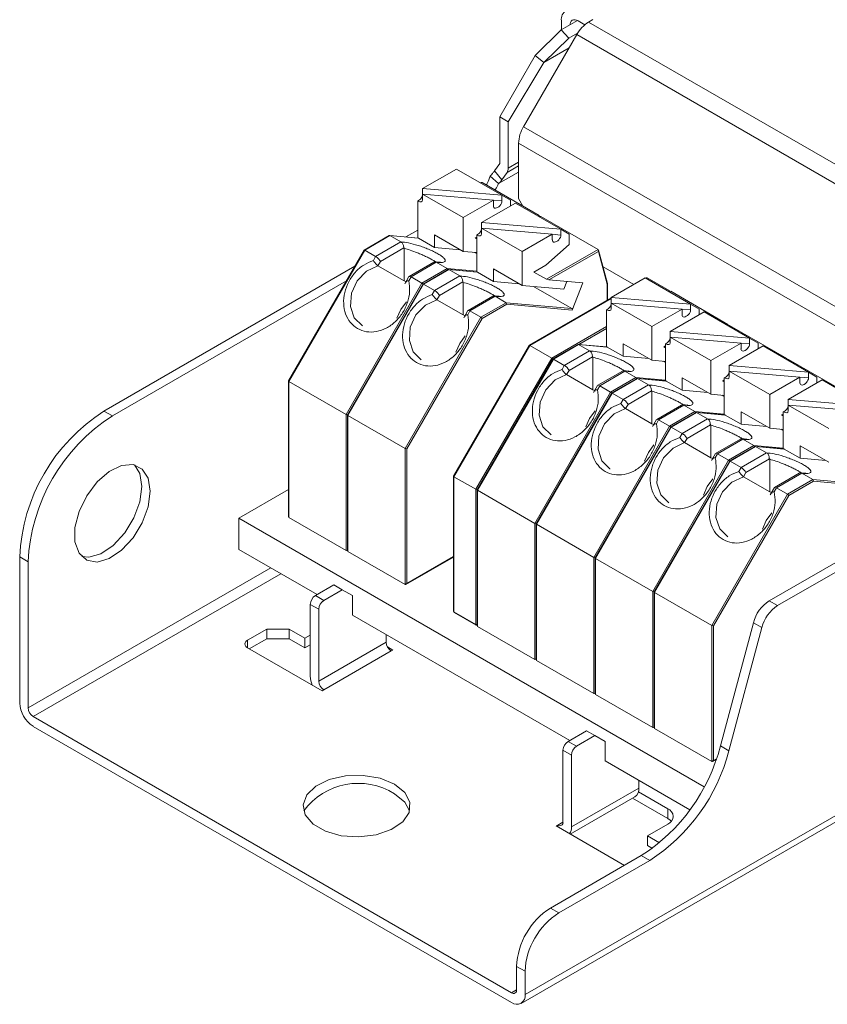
# Model space of a CAD drawing. Header units: millimetres. Extents: x 0 to 840, y -35 to 594.
# Tile 9 of 14: x 570 to 604, y 205 to 246. Entities that reach past the tile are written whole.
import ezdxf

# ---------------------------------------------------------------- set-up
doc = ezdxf.new("R2010")
doc.units = ezdxf.units.MM
doc.header["$LTSCALE"] = 2

msp = doc.modelspace()

# ---------------------------------------------------------------- linework, layer by layer
at = {"color": 7, "linetype": 'Continuous', "lineweight": 15}
for p, q in [((591.291, 205.294), (789.281, 319.591)), ((591.125, 204.927), (789.115, 319.225)), ((593.485, 246.203), (592.808, 245.813)), ((592.816, 246.181), (592.816, 245.817)), ((593.799, 246.022), (593.523, 246.181)), ((593.958, 246.134), (594.135, 246.236)), ((612.534, 235.41), (593.958, 246.134)), ((591.226, 241.74), (593.458, 245.606)), ((592.808, 245.813), (591.719, 244.731)), ((592.808, 245.813), (593.131, 245.46)), ((593.498, 245.672), (593.131, 245.46)), ((612.034, 234.882), (593.458, 245.606)), ((592.073, 244.44), (593.131, 245.46)), ((593.14, 245.056), (592.073, 244.44)), ((591.719, 244.731), (590.23, 242.152)), ((592.073, 244.44), (590.584, 241.948)), ((592.073, 244.44), (591.719, 244.731)), ((590.23, 242.152), (590.584, 241.948)), ((590.23, 242.152), (590.23, 240.197)), ((590.584, 241.948), (590.584, 239.993)), ((609.802, 231.016), (591.226, 241.74)), ((609.595, 230.319), (591.018, 241.043)), ((591.018, 238.721), (591.018, 241.043)), ((586.991, 239.143), (588.411, 239.962)), ((590.32, 238.86), (588.411, 239.962)), ((590.23, 240.197), (590.01, 239.884)), ((590.01, 239.884), (590.317, 239.503)), ((591.018, 239.835), (590.178, 239.35)), ((590.317, 239.503), (590.537, 239.816)), ((589.45, 239.395), (589.421, 239.379)), ((589.483, 239.398), (589.45, 239.395)), ((591.887, 238.01), (589.483, 239.398)), ((590.178, 239.35), (589.824, 239.664)), ((586.991, 238.904), (586.991, 239.143)), ((586.991, 239.143), (590.32, 238.86)), ((586.784, 237.066), (586.784, 238.617)), ((588.693, 237.921), (586.991, 238.904)), ((589.96, 238.652), (586.991, 238.904)), ((586.991, 238.904), (586.991, 238.663)), ((588.693, 237.921), (589.96, 238.652)), ((589.96, 238.652), (589.96, 238.411)), ((590.32, 238.86), (590.32, 238.619)), ((590.32, 238.86), (590.673, 238.656)), ((590.673, 238.656), (590.673, 238.411)), ((591.2, 238.406), (591.018, 238.721)), ((589.466, 237.714), (590.885, 238.534)), ((592.795, 237.431), (590.885, 238.534)), ((588.693, 236.505), (588.693, 237.921)), ((591.903, 237.954), (591.887, 238.01)), ((591.925, 237.967), (591.896, 237.95)), ((591.911, 237.958), (591.903, 237.987)), ((591.958, 237.969), (591.925, 237.967)), ((594.362, 236.581), (591.958, 237.969)), ((586.784, 237.401), (586.282, 237.111)), ((589.466, 237.475), (589.466, 237.714)), ((589.466, 237.714), (592.795, 237.431)), ((589.466, 237.475), (589.466, 237.234)), ((592.434, 237.223), (589.466, 237.475)), ((591.168, 236.493), (589.466, 237.475)), ((592.795, 237.431), (592.795, 237.19)), ((592.795, 237.431), (593.148, 237.227)), ((585.592, 237.168), (584.538, 236.56)), ((584.559, 236.555), (585.62, 237.167)), ((585.018, 236.289), (586.079, 236.902)), ((585.592, 237.168), (585.62, 237.167)), ((586.807, 237.064), (585.607, 237.171)), ((586.079, 236.902), (585.62, 237.167)), ((585.62, 237.167), (586.82, 237.06)), ((586.807, 237.064), (586.82, 237.06)), ((586.82, 237.06), (587.491, 236.672)), ((587.491, 237.199), (587.491, 236.672)), ((588.693, 236.505), (587.491, 237.199)), ((589.259, 237.105), (589.19, 237.065)), ((589.19, 237.065), (589.259, 237.025)), ((589.259, 235.637), (589.259, 237.188)), ((591.168, 236.493), (592.434, 237.223)), ((592.434, 237.223), (592.434, 236.982)), ((593.148, 237.227), (593.148, 236.799)), ((584.536, 236.558), (581.363, 231.062)), ((581.377, 231.043), (584.559, 236.555)), ((584.536, 236.558), (584.559, 236.555)), ((584.559, 236.555), (585.018, 236.289)), ((585.218, 236.078), (586.204, 236.647)), ((586.204, 236.647), (586.221, 236.632)), ((586.221, 236.632), (586.221, 235.263)), ((587.491, 236.672), (588.571, 236.575)), ((589.259, 236.454), (588.693, 236.505)), ((591.168, 235.076), (591.168, 236.493)), ((593.148, 236.799), (592.158, 235.921)), ((592.196, 235.33), (594.362, 236.581)), ((592.292, 235.304), (594.37, 236.504)), ((594.37, 236.504), (594.362, 236.581)), ((594.37, 236.504), (594.741, 235.12)), ((594.755, 235.15), (594.378, 236.559)), ((584.922, 236.122), (585.018, 236.289)), ((585.116, 235.901), (585.218, 236.078)), ((589.169, 236.462), (589.259, 236.41)), ((584.142, 235.876), (573.613, 229.797)), ((585.116, 235.901), (586.221, 235.263)), ((587.458, 236.051), (586.421, 235.452)), ((587.564, 236.045), (586.503, 235.432)), ((588.024, 235.779), (586.963, 235.167)), ((588.067, 235.739), (587.013, 235.131)), ((587.034, 235.126), (588.094, 235.738)), ((588.024, 235.779), (587.564, 236.045)), ((588.051, 235.73), (588.024, 235.779)), ((588.067, 235.739), (588.094, 235.738)), ((589.282, 235.635), (588.082, 235.743)), ((588.554, 235.473), (588.094, 235.738)), ((588.094, 235.738), (589.294, 235.631)), ((591.168, 235.076), (589.966, 235.77)), ((589.966, 235.77), (589.966, 235.243)), ((592.158, 235.921), (591.665, 235.636)), ((595.852, 235.114), (594.566, 235.857)), ((583.789, 235.263), (573.967, 229.593)), ((586.291, 235.234), (586.221, 235.263)), ((586.413, 235.444), (586.241, 235.146)), ((586.503, 235.432), (586.407, 235.265)), ((586.503, 235.432), (586.963, 235.167)), ((587.493, 234.861), (588.554, 235.473)), ((589.282, 235.635), (589.294, 235.631)), ((589.294, 235.631), (589.966, 235.243)), ((591.665, 235.636), (592.196, 235.33)), ((592.196, 235.33), (592.292, 235.304)), ((592.292, 235.304), (593.714, 235.177)), ((594.91, 234.571), (596.33, 235.39)), ((598.239, 234.288), (596.33, 235.39)), ((596.38, 235.395), (596.351, 235.378)), ((596.38, 235.395), (596.413, 235.397)), ((597.332, 234.866), (596.413, 235.397)), ((583.781, 229.656), (586.963, 235.167)), ((587.011, 235.129), (583.838, 229.633)), ((583.852, 229.615), (587.034, 235.126)), ((586.963, 235.167), (587.008, 235.123)), ((587.011, 235.129), (587.034, 235.126)), ((587.034, 235.126), (587.493, 234.861)), ((587.397, 234.694), (587.493, 234.861)), ((587.693, 234.65), (588.678, 235.218)), ((588.678, 235.218), (588.695, 235.203)), ((588.695, 235.203), (588.695, 233.834)), ((589.966, 235.243), (591.046, 235.147)), ((592.921, 234.919), (591.168, 235.076)), ((591.644, 235.034), (593.254, 234.104)), ((592.921, 234.919), (593.045, 235.237)), ((593.714, 235.177), (593.272, 234.038)), ((594.755, 235.15), (594.741, 235.12)), ((594.756, 234.457), (594.756, 235.145)), ((597.332, 234.866), (597.348, 234.811)), ((597.355, 234.815), (597.348, 234.844)), ((587.591, 234.472), (587.693, 234.65)), ((587.591, 234.472), (588.695, 233.834)), ((589.932, 234.622), (588.895, 234.023)), ((590.039, 234.616), (588.978, 234.003)), ((590.499, 234.35), (590.039, 234.616)), ((594.91, 234.547), (591.468, 232.559)), ((594.91, 234.332), (594.91, 234.571)), ((594.91, 234.571), (598.239, 234.288)), ((597.37, 234.824), (597.341, 234.807)), ((597.403, 234.826), (597.37, 234.824)), ((599.807, 233.438), (597.403, 234.826)), ((588.888, 234.015), (588.715, 233.717)), ((590.499, 234.35), (589.438, 233.738)), ((589.488, 233.685), (590.524, 234.284)), ((590.524, 234.284), (590.499, 234.35)), ((593.254, 234.104), (590.499, 234.35)), ((590.524, 234.284), (593.272, 234.038)), ((594.704, 232.494), (594.704, 234.045)), ((596.613, 233.349), (594.91, 234.332)), ((597.879, 234.08), (594.91, 234.332)), ((594.91, 234.332), (594.91, 234.091)), ((596.613, 233.349), (597.879, 234.08)), ((597.879, 234.08), (597.879, 233.839)), ((598.239, 234.288), (598.239, 234.047)), ((598.239, 234.288), (598.593, 234.084)), ((598.593, 234.084), (598.593, 233.839)), ((586.256, 228.227), (589.438, 233.738)), ((586.327, 228.21), (589.488, 233.685)), ((588.766, 233.805), (588.695, 233.834)), ((588.978, 234.003), (588.882, 233.836)), ((588.978, 234.003), (589.438, 233.738)), ((589.438, 233.738), (589.488, 233.685)), ((597.385, 233.142), (598.805, 233.962)), ((600.714, 232.86), (598.805, 233.962)), ((596.613, 231.933), (596.613, 233.349)), ((599.822, 233.382), (599.807, 233.438)), ((599.845, 233.395), (599.816, 233.378)), ((599.83, 233.386), (599.822, 233.416)), ((599.878, 233.397), (599.845, 233.395)), ((602.282, 232.009), (599.878, 233.397)), ((597.385, 232.904), (597.385, 233.142)), ((597.385, 233.142), (600.714, 232.86)), ((597.385, 232.904), (597.385, 232.662)), ((600.354, 232.652), (597.385, 232.904)), ((599.088, 231.921), (597.385, 232.904)), ((600.714, 232.86), (600.714, 232.618)), ((600.714, 232.86), (601.068, 232.655)), ((591.466, 232.557), (588.293, 227.061)), ((591.489, 232.554), (588.307, 227.043)), ((591.466, 232.557), (591.489, 232.554)), ((591.489, 232.554), (592.408, 232.024)), ((593.511, 232.596), (592.458, 231.988)), ((592.478, 231.983), (593.539, 232.595)), ((593.511, 232.596), (593.539, 232.595)), ((594.727, 232.492), (593.526, 232.599)), ((593.999, 232.33), (593.539, 232.595)), ((593.539, 232.595), (594.739, 232.488)), ((594.727, 232.492), (594.739, 232.488)), ((594.739, 232.488), (595.411, 232.1)), ((595.411, 232.627), (595.411, 232.1)), ((596.613, 231.933), (595.411, 232.627)), ((597.179, 232.533), (597.11, 232.493)), ((597.11, 232.493), (597.179, 232.453)), ((597.179, 231.065), (597.179, 232.616)), ((599.088, 231.921), (600.354, 232.652)), ((599.86, 231.713), (601.28, 232.533)), ((600.354, 232.652), (600.354, 232.41)), ((601.068, 232.655), (601.068, 232.411)), ((603.189, 231.431), (601.28, 232.533)), ((592.408, 232.024), (589.226, 226.512)), ((592.456, 231.986), (589.283, 226.49)), ((589.296, 226.472), (592.478, 231.983)), ((592.408, 232.024), (592.453, 231.98)), ((592.456, 231.986), (592.478, 231.983)), ((592.478, 231.983), (592.938, 231.718)), ((592.938, 231.718), (593.999, 232.33)), ((593.138, 231.506), (594.123, 232.075)), ((594.123, 232.075), (594.14, 232.06)), ((594.14, 232.06), (594.14, 230.691)), ((595.411, 232.1), (596.491, 232.004)), ((602.297, 231.953), (602.282, 232.009)), ((602.32, 231.966), (602.291, 231.949)), ((602.305, 231.958), (602.297, 231.987)), ((602.353, 231.968), (602.32, 231.966)), ((604.757, 230.58), (602.353, 231.968)), ((592.842, 231.55), (592.938, 231.718)), ((597.179, 231.882), (596.613, 231.933)), ((597.089, 231.89), (597.179, 231.839)), ((599.088, 230.504), (599.088, 231.921)), ((599.86, 231.475), (599.86, 231.713)), ((599.86, 231.713), (603.189, 231.431)), ((593.036, 231.329), (593.138, 231.506)), ((593.036, 231.329), (594.14, 230.691)), ((595.377, 231.479), (594.34, 230.88)), ((595.484, 231.473), (594.423, 230.86)), ((595.943, 231.207), (594.883, 230.595)), ((595.986, 231.167), (594.933, 230.559)), ((594.953, 230.554), (596.014, 231.166)), ((595.943, 231.207), (595.484, 231.473)), ((595.97, 231.158), (595.943, 231.207)), ((595.986, 231.167), (596.014, 231.166)), ((597.202, 231.063), (596.001, 231.171)), ((596.474, 230.901), (596.014, 231.166)), ((596.014, 231.166), (597.214, 231.059)), ((597.886, 231.198), (597.886, 230.671)), ((599.088, 230.504), (597.886, 231.198)), ((599.654, 229.637), (599.654, 231.188)), ((599.86, 231.475), (599.86, 231.233)), ((602.829, 231.223), (599.86, 231.475)), ((601.563, 230.492), (599.86, 231.475)), ((601.563, 230.492), (602.829, 231.223)), ((602.829, 231.223), (602.829, 230.981)), ((603.189, 231.431), (603.189, 231.189)), ((603.189, 231.431), (603.543, 231.227)), ((603.543, 231.227), (603.543, 230.982)), ((581.362, 231.059), (581.362, 225.36)), ((581.363, 231.062), (581.377, 231.043)), ((581.377, 231.043), (583.781, 229.656)), ((581.377, 225.328), (581.377, 231.043)), ((594.332, 230.872), (594.16, 230.574)), ((594.423, 230.86), (594.326, 230.693)), ((594.423, 230.86), (594.883, 230.595)), ((595.413, 230.289), (596.474, 230.901)), ((597.202, 231.063), (597.214, 231.059)), ((597.214, 231.059), (597.886, 230.671)), ((599.654, 231.104), (599.585, 231.064)), ((599.585, 231.064), (599.654, 231.025)), ((602.335, 230.285), (603.755, 231.104)), ((605.664, 230.002), (603.755, 231.104)), ((591.701, 225.084), (594.883, 230.595)), ((594.931, 230.557), (591.757, 225.061)), ((591.771, 225.043), (594.953, 230.554)), ((594.211, 230.662), (594.14, 230.691)), ((594.883, 230.595), (594.927, 230.552)), ((594.931, 230.557), (594.953, 230.554)), ((594.953, 230.554), (595.413, 230.289)), ((595.316, 230.122), (595.413, 230.289)), ((595.613, 230.078), (596.598, 230.646)), ((596.598, 230.646), (596.615, 230.631)), ((596.615, 230.631), (596.615, 229.263)), ((597.886, 230.671), (598.965, 230.575)), ((599.654, 230.454), (599.088, 230.504)), ((599.564, 230.462), (599.654, 230.41)), ((601.563, 229.075), (601.563, 230.492)), ((602.335, 230.046), (602.335, 230.285)), ((602.335, 230.285), (605.664, 230.002)), ((595.511, 229.9), (595.613, 230.078)), ((595.511, 229.9), (596.615, 229.263)), ((597.852, 230.05), (596.815, 229.451)), ((597.959, 230.044), (596.898, 229.432)), ((598.418, 229.779), (597.959, 230.044)), ((604.038, 229.063), (602.335, 230.046)), ((605.304, 229.794), (602.335, 230.046)), ((602.335, 230.046), (602.335, 229.805)), ((573.613, 229.797), (573.967, 229.593)), ((583.781, 229.656), (583.841, 229.638)), ((583.781, 223.94), (583.781, 229.656)), ((583.837, 229.63), (583.837, 223.931)), ((583.838, 229.633), (583.852, 229.615)), ((583.852, 229.615), (586.256, 228.227)), ((583.852, 223.899), (583.852, 229.615)), ((598.418, 229.779), (597.357, 229.166)), ((598.461, 229.739), (597.407, 229.13)), ((597.428, 229.125), (598.489, 229.738)), ((597.888, 228.86), (598.948, 229.472)), ((598.445, 229.729), (598.418, 229.779)), ((598.461, 229.739), (598.489, 229.738)), ((599.677, 229.635), (598.476, 229.742)), ((598.948, 229.472), (598.489, 229.738)), ((598.489, 229.738), (599.689, 229.63)), ((599.677, 229.635), (599.689, 229.63)), ((599.689, 229.63), (600.361, 229.243)), ((600.361, 229.769), (600.361, 229.243)), ((601.563, 229.075), (600.361, 229.769)), ((602.128, 229.675), (602.06, 229.636)), ((602.06, 229.636), (602.128, 229.596)), ((602.128, 228.208), (602.128, 229.759)), ((594.176, 223.655), (597.357, 229.166)), ((597.406, 229.128), (594.232, 223.632)), ((594.246, 223.614), (597.428, 229.125)), ((596.686, 229.234), (596.615, 229.263)), ((596.807, 229.444), (596.635, 229.145)), ((596.898, 229.432), (596.801, 229.264)), ((596.898, 229.432), (597.357, 229.166)), ((597.357, 229.166), (597.402, 229.123)), ((597.406, 229.128), (597.428, 229.125)), ((597.428, 229.125), (597.888, 228.86)), ((598.088, 228.649), (599.073, 229.218)), ((599.073, 229.218), (599.09, 229.202)), ((599.09, 229.202), (599.09, 227.834)), ((600.361, 229.243), (601.44, 229.146)), ((602.128, 229.025), (601.563, 229.075)), ((597.791, 228.693), (597.888, 228.86)), ((597.985, 228.472), (598.088, 228.649)), ((602.039, 229.033), (602.128, 228.981)), ((586.256, 228.227), (586.327, 228.21)), ((586.256, 222.511), (586.256, 228.227)), ((597.985, 228.472), (599.09, 227.834)), ((600.327, 228.621), (599.29, 228.023)), ((600.433, 228.615), (599.373, 228.003)), ((600.893, 228.35), (599.832, 227.738)), ((600.936, 228.31), (599.882, 227.702)), ((599.903, 227.697), (600.964, 228.309)), ((600.893, 228.35), (600.433, 228.615)), ((600.92, 228.301), (600.893, 228.35)), ((600.936, 228.31), (600.964, 228.309)), ((602.152, 228.206), (600.951, 228.313)), ((601.423, 228.044), (600.964, 228.309)), ((600.964, 228.309), (602.164, 228.202)), ((604.038, 227.647), (602.836, 228.341)), ((602.836, 228.341), (602.836, 227.814)), ((586.327, 222.552), (586.327, 228.21)), ((599.161, 227.805), (599.09, 227.834)), ((599.282, 228.015), (599.11, 227.717)), ((599.373, 228.003), (599.276, 227.836)), ((599.373, 228.003), (599.832, 227.738)), ((600.363, 227.431), (601.423, 228.044)), ((602.152, 228.206), (602.164, 228.202)), ((602.164, 228.202), (602.836, 227.814)), ((602.836, 227.814), (603.915, 227.717)), ((596.65, 222.226), (599.832, 227.738)), ((599.88, 227.7), (596.707, 222.204)), ((596.721, 222.185), (599.903, 227.697)), ((599.832, 227.738), (599.877, 227.694)), ((599.88, 227.7), (599.903, 227.697)), ((599.903, 227.697), (600.363, 227.431)), ((600.266, 227.264), (600.363, 227.431)), ((600.563, 227.22), (601.548, 227.789)), ((601.548, 227.789), (601.565, 227.773)), ((601.565, 227.773), (601.565, 226.405)), ((588.292, 227.058), (588.292, 221.388)), ((588.293, 227.061), (588.307, 227.043)), ((588.307, 227.043), (589.226, 226.512)), ((588.307, 227.043), (588.307, 221.368)), ((600.46, 227.043), (600.563, 227.22)), ((600.46, 227.043), (601.565, 226.405)), ((602.802, 227.193), (601.765, 226.594)), ((602.908, 227.186), (601.848, 226.574)), ((603.368, 226.921), (602.908, 227.186)), ((601.537, 221.834), (610.029, 226.736)), ((601.757, 226.586), (601.585, 226.288)), ((601.848, 226.574), (601.751, 226.407)), ((601.848, 226.574), (602.307, 226.309)), ((603.368, 226.921), (602.307, 226.309)), ((602.357, 226.256), (603.394, 226.854)), ((603.394, 226.854), (603.368, 226.921)), ((606.124, 226.675), (603.368, 226.921)), ((603.394, 226.854), (606.141, 226.609)), ((581.362, 226.503), (579.27, 225.295)), ((589.226, 226.512), (589.286, 226.495)), ((589.226, 226.512), (589.226, 220.837)), ((589.282, 226.487), (589.282, 220.788)), ((589.283, 226.49), (589.296, 226.472)), ((589.296, 226.472), (591.701, 225.084)), ((589.296, 220.756), (589.296, 226.472)), ((599.125, 220.797), (602.307, 226.309)), ((599.196, 220.781), (602.357, 226.256)), ((601.636, 226.376), (601.565, 226.405)), ((601.891, 221.629), (610.383, 226.532)), ((602.307, 226.309), (602.357, 226.256)), ((581.362, 225.36), (581.377, 225.328)), ((581.377, 225.328), (583.781, 223.94)), ((579.27, 225.295), (579.27, 223.989)), ((579.27, 225.295), (598.807, 214.017)), ((591.701, 225.084), (591.761, 225.067)), ((591.701, 219.368), (591.701, 225.084)), ((591.757, 225.061), (591.771, 225.043)), ((591.757, 225.058), (591.757, 219.359)), ((591.771, 225.043), (594.176, 223.655)), ((591.771, 219.327), (591.771, 225.043)), ((570.078, 223.674), (570.431, 223.47)), ((570.078, 223.674), (570.078, 217.54)), ((579.27, 223.989), (582.558, 222.091)), ((583.781, 223.94), (583.837, 223.96)), ((583.816, 223.943), (583.837, 223.955)), ((583.837, 223.931), (583.852, 223.899)), ((583.852, 223.899), (586.256, 222.511)), ((586.291, 222.515), (588.292, 223.669)), ((570.431, 223.47), (570.431, 217.336)), ((594.176, 223.655), (594.236, 223.638)), ((594.176, 217.939), (594.176, 223.655)), ((594.232, 223.632), (594.246, 223.614)), ((594.232, 223.63), (594.232, 217.931)), ((594.246, 223.614), (596.65, 222.226)), ((594.246, 217.898), (594.246, 223.614)), ((583.265, 222.499), (582.487, 222.05)), ((583.265, 222.499), (583.619, 222.295)), ((586.256, 222.511), (586.327, 222.552)), ((582.487, 222.05), (582.841, 221.846)), ((583.619, 222.295), (582.841, 221.846)), ((584.043, 222.05), (583.619, 222.295)), ((584.043, 221.233), (584.043, 222.05)), ((596.65, 222.226), (596.71, 222.209)), ((596.65, 216.51), (596.65, 222.226)), ((596.706, 222.201), (596.706, 216.502)), ((596.707, 222.204), (596.721, 222.185)), ((596.721, 222.185), (599.125, 220.797)), ((596.721, 216.47), (596.721, 222.185)), ((582.275, 221.683), (582.275, 218.662)), ((582.275, 221.683), (582.629, 221.478)), ((601.891, 221.629), (601.537, 221.834)), ((582.629, 221.478), (582.629, 218.458)), ((584.043, 221.233), (593.165, 215.968)), ((588.307, 221.368), (589.226, 220.837)), ((588.317, 221.345), (589.236, 220.814)), ((589.285, 220.812), (589.296, 220.756)), ((599.125, 220.797), (599.196, 220.781)), ((599.125, 215.082), (599.125, 220.797)), ((599.196, 215.123), (599.196, 220.781)), ((599.492, 215.736), (600.873, 220.913)), ((601.226, 220.709), (600.873, 220.913)), ((579.645, 220.181), (580.452, 220.647)), ((580.452, 220.647), (581.383, 220.647)), ((580.452, 220.239), (580.452, 220.647)), ((581.383, 220.647), (582.049, 220.263)), ((581.383, 220.239), (581.383, 220.647)), ((582.049, 220.263), (582.275, 220.393)), ((585.457, 220.091), (585.457, 220.417)), ((589.296, 220.756), (591.701, 219.368)), ((599.846, 215.532), (601.226, 220.709)), ((579.716, 219.813), (580.452, 220.239)), ((580.452, 220.239), (581.383, 220.239)), ((581.383, 220.239), (582.049, 219.854)), ((582.049, 219.854), (582.049, 220.263)), ((582.049, 219.854), (582.275, 219.985)), ((582.629, 218.458), (585.457, 220.091)), ((582.77, 218.05), (579.645, 219.854)), ((582.841, 218.091), (585.669, 219.724)), ((585.511, 219.897), (585.74, 219.765)), ((585.74, 219.765), (585.669, 219.724)), ((591.701, 219.368), (591.757, 219.388)), ((591.736, 219.371), (591.757, 219.383)), ((591.757, 219.359), (591.771, 219.327)), ((591.771, 219.327), (594.176, 217.939)), ((582.841, 218.091), (582.77, 218.05)), ((594.176, 217.939), (594.232, 217.96)), ((594.211, 217.943), (594.232, 217.955)), ((594.232, 217.931), (594.246, 217.898)), ((594.246, 217.898), (596.65, 216.51)), ((570.643, 216.968), (590.725, 205.375)), ((570.643, 216.56), (590.725, 204.967)), ((593.094, 215.927), (593.872, 216.376)), ((594.225, 216.172), (593.872, 216.376)), ((596.65, 216.51), (596.706, 216.531)), ((596.686, 216.514), (596.706, 216.526)), ((596.706, 216.502), (596.721, 216.47)), ((596.721, 216.47), (599.125, 215.082)), ((593.448, 215.723), (593.094, 215.927)), ((593.448, 215.723), (594.225, 216.172)), ((594.225, 216.172), (594.65, 215.927)), ((594.65, 215.927), (594.65, 215.11)), ((593.236, 215.355), (592.882, 215.56)), ((592.882, 212.539), (592.882, 215.56)), ((599.846, 215.532), (599.492, 215.736)), ((593.236, 212.335), (593.236, 215.355)), ((594.65, 215.11), (598.209, 213.056)), ((599.125, 215.082), (599.196, 215.123)), ((599.161, 215.085), (599.319, 215.177)), ((596.064, 214.294), (596.064, 213.968)), ((593.236, 212.335), (596.064, 213.968)), ((596.046, 213.815), (597.28, 213.103)), ((593.187, 212.037), (595.898, 213.602)), ((595.803, 213.547), (597.28, 212.694)), ((597.28, 212.694), (597.28, 213.103)), ((592.599, 212.376), (592.67, 212.417)), ((595.462, 210.723), (592.599, 212.376)), ((592.67, 212.417), (592.67, 212.335)), ((597.28, 212.449), (596.432, 211.96)), ((596.432, 211.96), (596.934, 211.669)), ((596.432, 211.551), (596.432, 211.96)), ((596.432, 211.551), (596.634, 211.435)), ((592.352, 208.927), (596.17, 211.131)), ((592.705, 208.723), (596.524, 210.927)), ((596.524, 210.927), (596.17, 211.131)), ((592.705, 208.723), (592.352, 208.927)), ((591.291, 206.274), (590.937, 206.478)), ((590.937, 205.498), (590.937, 206.478)), ((591.291, 205.294), (591.291, 206.274))]:
    msp.add_line(p, q, dxfattribs=at)
at = {"color": 8, "linetype": 'Continuous', "lineweight": 15}
for p, q in [((591.018, 240.244), (590.584, 239.993)), ((591.018, 240.094), (590.537, 239.816)), ((589.436, 239.37), (589.483, 239.398)), ((590.32, 238.619), (589.96, 238.649)), ((591.84, 237.982), (591.887, 238.01)), ((591.911, 237.942), (591.958, 237.969)), ((592.795, 237.19), (592.434, 237.221)), ((589.259, 235.669), (588.024, 235.779)), ((596.413, 235.397), (596.366, 235.37)), ((594.741, 235.12), (594.741, 234.449)), ((597.332, 234.866), (597.285, 234.839)), ((594.91, 234.53), (591.489, 232.554)), ((597.356, 234.798), (597.403, 234.826)), ((598.239, 234.047), (597.879, 234.077)), ((594.704, 233.349), (592.408, 232.024)), ((593.544, 232.598), (594.704, 233.268)), ((599.76, 233.411), (599.807, 233.438)), ((599.83, 233.37), (599.878, 233.397)), ((600.714, 232.618), (600.354, 232.649)), ((602.235, 231.982), (602.282, 232.009)), ((602.305, 231.941), (602.353, 231.968)), ((597.179, 231.097), (595.943, 231.207)), ((603.189, 231.189), (602.829, 231.22)), ((599.654, 229.668), (598.418, 229.779)), ((602.128, 228.239), (600.893, 228.35)), ((588.292, 223.686), (586.327, 222.552)), ((580.613, 223.214), (570.431, 217.336)), ((581.037, 222.969), (570.643, 216.968)), ((579.645, 219.854), (579.645, 220.181)), ((599.327, 215.198), (599.196, 215.123)), ((592.882, 212.539), (592.67, 212.417)), ((590.937, 205.498), (590.725, 205.375))]:
    msp.add_line(p, q, dxfattribs=at)
at = {"color": 7, "linetype": 'Continuous', "lineweight": 15, "flags": 128}
for points in [[(593.523, 246.181), (593.454, 246.213), (593.388, 246.228), (593.327, 246.225), (593.273, 246.206), (593.229, 246.169), (593.197, 246.117), (593.177, 246.052), (593.172, 246.023)], [(586.308, 234.383), (586.071, 234.065), (585.914, 233.701)], [(588.783, 232.954), (588.546, 232.636), (588.389, 232.273)], [(594.227, 229.811), (593.991, 229.493), (593.834, 229.13)], [(596.702, 228.382), (596.465, 228.064), (596.309, 227.701)], [(575.558, 226.429), (575.472, 225.783), (575.222, 225.107), (574.837, 224.475), (574.357, 223.955), (573.835, 223.604), (573.328, 223.459), (572.889, 223.537), (572.568, 223.828), (572.398, 224.302), (572.398, 224.907), (572.568, 225.577), (572.889, 226.24), (573.328, 226.824), (573.835, 227.266), (574.357, 227.517), (574.837, 227.551), (575.222, 227.364), (575.472, 226.976), (575.558, 226.429)], [(574.901, 227.537), (575.118, 227.18), (575.204, 226.633)], [(575.204, 226.633), (575.118, 225.987), (574.869, 225.311), (574.484, 224.679), (574.004, 224.159), (573.482, 223.808), (572.974, 223.663), (572.679, 223.688)], [(599.177, 226.953), (598.94, 226.636), (598.784, 226.272)], [(601.652, 225.525), (601.415, 225.207), (601.258, 224.843)], [(585.811, 214.131), (586.241, 213.783), (586.453, 213.373), (586.422, 212.946), (586.153, 212.548), (585.674, 212.222), (585.038, 212.003), (584.313, 211.915), (583.578, 211.968), (582.913, 212.156), (582.389, 212.458), (582.063, 212.842), (581.972, 213.267), (582.124, 213.685), (582.503, 214.052), (583.068, 214.329), (583.758, 214.484), (584.498, 214.502), (585.208, 214.38), (585.811, 214.131)], [(585.811, 213.723), (586.241, 213.375), (586.442, 213.009)], [(597.28, 212.694), (597.38, 212.624), (597.432, 212.572)]]:
    msp.add_lwpolyline(points, dxfattribs=at)
at = {"color": 8, "linetype": 'Continuous', "lineweight": 15, "flags": 128}
for points in [[(584.461, 233.378), (584.461, 233.378), (584.121, 233.711), (583.958, 234.194), (583.999, 234.743), (584.237, 235.267), (584.632, 235.676), (585.116, 235.901)], [(586.936, 231.949), (586.936, 231.949), (586.596, 232.283), (586.433, 232.765), (586.474, 233.315), (586.712, 233.838), (587.106, 234.247), (587.591, 234.472)], [(592.381, 228.806), (592.381, 228.806), (592.041, 229.139), (591.878, 229.622), (591.918, 230.172), (592.156, 230.695), (592.551, 231.104), (593.036, 231.329)], [(594.856, 227.377), (594.855, 227.378), (594.516, 227.711), (594.353, 228.193), (594.393, 228.743), (594.631, 229.267), (595.026, 229.676), (595.511, 229.9)], [(597.331, 225.949), (597.33, 225.949), (596.991, 226.282), (596.827, 226.764), (596.868, 227.314), (597.106, 227.838), (597.501, 228.247), (597.985, 228.472)], [(599.806, 224.52), (599.805, 224.52), (599.466, 224.853), (599.302, 225.336), (599.343, 225.885), (599.581, 226.409), (599.976, 226.818), (600.46, 227.043)]]:
    msp.add_lwpolyline(points, dxfattribs=at)
at = {"color": 7, "linetype": 'Continuous', "lineweight": 15}
for centre, radius, start, end in [((593.247, 246.251), 0.437, 50.7958, 189.215), ((594.721, 244.91), 1.442, 121.9538, 151.1462), ((592.46, 240.994), 1.443, 148.8567, 178.0426), ((590.277, 239.98), 0.307, 327.6423, 2.3554), ((593.222, 234.06), 0.0543, 336.0237, 53.9645), ((577.754, 223.324), 7.684, 122.6053, 177.3947), ((578.107, 223.12), 7.684, 122.6053, 177.3947), ((582.736, 221.662), 0.461, 122.6058, 177.3959), ((583.089, 221.458), 0.461, 122.6058, 177.3959), ((602.386, 220.521), 1.563, 122.8923, 165.481), ((602.74, 220.317), 1.563, 122.8923, 165.481), ((579.707, 220.018), 0.175, 110.7906, 249.2094), ((585.918, 220.112), 0.461, 182.6021, 237.3962), ((583.329, 218.685), 1.053, 181.2281, 201.8997), ((583.089, 218.479), 0.461, 182.6021, 237.3962), ((571.306, 217.596), 1.229, 182.6046, 237.3954), ((570.892, 217.357), 0.461, 182.6051, 237.3949), ((593.343, 215.539), 0.461, 122.6058, 177.3959), ((593.696, 215.334), 0.461, 122.6058, 177.3959), ((591.925, 217.695), 7.817, 302.8923, 345.4813), ((592.278, 217.491), 7.817, 302.8923, 345.4813), ((584.287, 211.322), 2.844, 57.6074, 143.6139), ((595.683, 213.92), 0.384, 304.0586, 7.253), ((597.156, 212.776), 0.349, 290.7793, 69.2188), ((592.753, 212.518), 0.131, 230.7947, 9.221), ((592.754, 212.313), 0.482, 327.3284, 2.6764), ((594.008, 206.338), 3.074, 122.6051, 177.3951), ((594.361, 206.134), 3.074, 122.6051, 177.3951), ((590.808, 205.477), 0.131, 230.7947, 9.221), ((590.946, 205.238), 0.349, 230.7957, 9.2151)]:
    msp.add_arc(centre, radius, start, end, dxfattribs=at)
at = {"color": 8, "linetype": 'Continuous', "lineweight": 15}
for centre, radius, start, end in [((588.317, 221.391), 0.0252, 185.7619, 245.5866), ((588.332, 221.366), 0.0252, 174.4183, 234.2348), ((589.261, 220.908), 0.0789, 243.1034, 284.9531), ((589.251, 220.835), 0.0252, 174.4183, 234.2348)]:
    msp.add_arc(centre, radius, start, end, dxfattribs=at)
at = {"color": 7, "linetype": 'Continuous', "lineweight": 15}
for centre, major_axis, ratio, start_param, end_param in [((586.811, 238.797), (0.151, 0.178), 0.551184, 3.988207, 5.706559), ((586.749, 238.803), (0.225, -0.191), 0.462704, 5.233662, 6.656903), ((590.14, 238.515), (0.151, 0.178), 0.551184, 2.564966, 5.706559), ((589.286, 237.369), (0.151, 0.178), 0.551184, 3.988207, 5.706559), ((586.324, 236.88), (0.283, -0.062), 0.201835, 3.709727, 3.732184), ((589.223, 237.374), (0.225, -0.191), 0.462704, 5.233662, 6.656903), ((592.615, 237.086), (0.151, 0.178), 0.551184, 2.564966, 5.706559), ((585.077, 236.16), (-0.146, 0.146), 0.317888, 3.842091, 5.412888), ((587.809, 236.023), (0.283, -0.062), 0.201835, 3.687259, 3.709727), ((586.562, 235.303), (-0.146, 0.146), 0.317888, 5.412888, 6.368166), ((588.799, 235.451), (0.283, -0.062), 0.201835, 3.709727, 3.732184), ((587.552, 234.731), (-0.146, 0.146), 0.317888, 3.842091, 5.412888), ((590.284, 234.594), (0.283, -0.062), 0.201835, 3.687259, 3.709727), ((589.037, 233.874), (-0.146, 0.146), 0.317888, 5.412888, 6.368166), ((594.73, 234.225), (0.151, 0.178), 0.551184, 3.988207, 5.706559), ((594.668, 234.231), (0.225, -0.191), 0.462704, 5.233662, 6.656903), ((598.059, 233.943), (0.151, 0.178), 0.551184, 2.564966, 5.706559), ((597.205, 232.797), (0.151, 0.178), 0.551184, 3.988207, 5.706559), ((597.143, 232.802), (0.225, -0.191), 0.462704, 5.233662, 6.656903), ((600.534, 232.514), (0.151, 0.178), 0.551184, 2.564966, 5.706559), ((594.244, 232.308), (0.283, -0.062), 0.201835, 3.709727, 3.732184), ((592.997, 231.588), (-0.146, 0.146), 0.317888, 3.842091, 5.412888), ((595.729, 231.451), (0.283, -0.062), 0.201835, 3.687259, 3.709727), ((599.68, 231.368), (0.151, 0.178), 0.551184, 3.988207, 5.706559), ((599.618, 231.373), (0.225, -0.191), 0.462704, 5.233662, 6.656903), ((603.009, 231.085), (0.151, 0.178), 0.551184, 2.564966, 5.706559), ((594.482, 230.731), (-0.146, 0.146), 0.317888, 5.412888, 6.368166), ((596.719, 230.879), (0.283, -0.062), 0.201835, 3.709727, 3.732184), ((595.472, 230.159), (-0.146, 0.146), 0.317888, 3.842091, 5.412888), ((598.203, 230.022), (0.283, -0.062), 0.201835, 3.687259, 3.709727), ((602.155, 229.939), (0.151, 0.178), 0.551184, 3.988207, 5.706559), ((596.956, 229.302), (-0.146, 0.146), 0.317888, 5.412888, 6.368166), ((599.193, 229.451), (0.283, -0.062), 0.201835, 3.709727, 3.732184), ((602.093, 229.945), (0.225, -0.191), 0.462704, 5.233662, 6.656903), ((597.946, 228.731), (-0.146, 0.146), 0.317888, 3.842091, 5.412888), ((600.678, 228.593), (0.283, -0.062), 0.201835, 3.687259, 3.709727), ((599.431, 227.873), (-0.146, 0.146), 0.317888, 5.412888, 6.368166), ((601.668, 228.022), (0.283, -0.062), 0.201835, 3.709727, 3.732184), ((600.421, 227.302), (-0.146, 0.146), 0.317888, 3.842091, 5.412888), ((603.153, 227.165), (0.283, -0.062), 0.201835, 3.687259, 3.709727), ((601.906, 226.445), (-0.146, 0.146), 0.317888, 5.412888, 6.368166)]:
    msp.add_ellipse(centre, major_axis=major_axis, ratio=ratio, start_param=start_param, end_param=end_param, dxfattribs=at)
for points, knots in [([(590.01, 239.884), (589.989, 239.855), (589.957, 239.812), (589.909, 239.756), (589.883, 239.727), (589.868, 239.711), (589.855, 239.697), (589.841, 239.681), (589.83, 239.669), (589.824, 239.664)], [0, 0, 0, 0, 0.428644, 0.642408, 0.749226, 0.802628, 0.856022, 0.928026, 1, 1, 1, 1]), ([(589.824, 239.664), (589.791, 239.558), (589.75, 239.43), (589.672, 239.317), (589.658, 239.297)], [0, 0, 0, 0, 0.818997, 1, 1, 1, 1]), ([(590.178, 239.35), (590.181, 239.353), (590.187, 239.356), (590.195, 239.362), (590.202, 239.368), (590.214, 239.379), (590.244, 239.408), (590.279, 239.452), (590.304, 239.486), (590.317, 239.503)], [0, 0, 0, 0, 0.051691, 0.078145, 0.112429, 0.146791, 0.26551, 0.622228, 1, 1, 1, 1]), ([(590.178, 239.35), (590.141, 239.266), (590.099, 239.17), (590.036, 239.092), (590.028, 239.083)], [0, 0, 0, 0, 0.883135, 1, 1, 1, 1]), ([(587.561, 236.046), (587.656, 236.039), (587.847, 236.023), (587.946, 236.076), (587.943, 236.148), (587.89, 236.22), (587.79, 236.305), (587.641, 236.4), (587.455, 236.498), (587.245, 236.593), (587.022, 236.68), (586.729, 236.778), (586.378, 236.871), (586.181, 236.89), (586.082, 236.9)], [0, 0, 0, 0, 0.124791, 0.249514, 0.31304, 0.374786, 0.437813, 0.499994, 0.562028, 0.625199, 0.686804, 0.750472, 0.875207, 1, 1, 1, 1]), ([(586.082, 236.9), (586.098, 236.889), (586.129, 236.867), (586.166, 236.814), (586.19, 236.751), (586.196, 236.7), (586.198, 236.668), (586.199, 236.655), (586.202, 236.649), (586.203, 236.647), (586.204, 236.647)], [0, 0, 0, 0, 0.208704, 0.417324, 0.627996, 0.84538, 0.909965, 0.962651, 0.9926, 1, 1, 1, 1]), ([(586.221, 236.632), (586.299, 236.61), (586.457, 236.566), (586.724, 236.467), (586.948, 236.373), (587.12, 236.294), (587.283, 236.214), (587.425, 236.136), (587.513, 236.084), (587.541, 236.063), (587.543, 236.062)], [0, 0, 0, 0, 0.220633, 0.441129, 0.556715, 0.662356, 0.774954, 0.883427, 0.991855, 1, 1, 1, 1]), ([(586.407, 235.265), (586.428, 235.118), (586.471, 234.824), (586.373, 234.351), (586.164, 233.909), (585.852, 233.534), (585.469, 233.261), (585.048, 233.114), (584.629, 233.108), (584.249, 233.241), (583.943, 233.504), (583.739, 233.87), (583.655, 234.308), (583.7, 234.776), (583.869, 235.234), (584.147, 235.636), (584.508, 235.957), (584.784, 236.067), (584.922, 236.122)], [0, 0, 0, 0, 0.06248, 0.1249954, 0.1874986, 0.2499996, 0.3124985, 0.375, 0.4375011, 0.5000008, 0.5625025, 0.6250019, 0.6875038, 0.750003, 0.812504, 0.8750029, 0.9375221, 1, 1, 1, 1]), ([(584.922, 236.123), (584.931, 236.109), (584.946, 236.084), (584.978, 236.04), (585.01, 235.999), (585.043, 235.963), (585.071, 235.936), (585.095, 235.915), (585.109, 235.905), (585.116, 235.901)], [0, 0, 0, 0, 0.1645276, 0.3026778, 0.4995012, 0.6324097, 0.7596081, 0.8818502, 1, 1, 1, 1]), ([(587.561, 236.046), (587.546, 236.053), (587.516, 236.066), (587.479, 236.064), (587.463, 236.052), (587.459, 236.049)], [0, 0, 0, 0, 0.4270917, 0.8540283, 1, 1, 1, 1]), ([(587.735, 236.055), (587.726, 236.053), (587.701, 236.048), (587.581, 236.058), (587.501, 236.064)], [0, 0, 0, 0, 0.332087, 1, 1, 1, 1]), ([(586.407, 235.265), (586.392, 235.265), (586.365, 235.265), (586.329, 235.26), (586.305, 235.252), (586.294, 235.241), (586.293, 235.23), (586.301, 235.219), (586.312, 235.211), (586.318, 235.207)], [0, 0, 0, 0, 0.16453, 0.302705, 0.499503, 0.632413, 0.759613, 0.881844, 1, 1, 1, 1]), ([(590.036, 234.618), (590.131, 234.61), (590.322, 234.595), (590.421, 234.647), (590.418, 234.719), (590.365, 234.791), (590.265, 234.876), (590.116, 234.971), (589.93, 235.069), (589.72, 235.164), (589.497, 235.251), (589.204, 235.35), (588.853, 235.442), (588.656, 235.462), (588.557, 235.471)], [0, 0, 0, 0, 0.124791, 0.249513, 0.313041, 0.374787, 0.437813, 0.499994, 0.562029, 0.6252, 0.686804, 0.750472, 0.875207, 1, 1, 1, 1]), ([(588.557, 235.471), (588.573, 235.46), (588.604, 235.439), (588.641, 235.385), (588.664, 235.322), (588.671, 235.271), (588.673, 235.239), (588.674, 235.226), (588.677, 235.22), (588.678, 235.219), (588.679, 235.218)], [0, 0, 0, 0, 0.208704, 0.417324, 0.627996, 0.84538, 0.909965, 0.962651, 0.9926, 1, 1, 1, 1]), ([(588.695, 235.203), (588.774, 235.181), (588.932, 235.137), (589.199, 235.038), (589.423, 234.944), (589.595, 234.866), (589.758, 234.786), (589.9, 234.708), (589.988, 234.655), (590.016, 234.634), (590.018, 234.633)], [0, 0, 0, 0, 0.220633, 0.441129, 0.556715, 0.662356, 0.774954, 0.883427, 0.991855, 1, 1, 1, 1]), ([(588.882, 233.836), (588.903, 233.689), (588.946, 233.395), (588.848, 232.922), (588.639, 232.481), (588.327, 232.105), (587.944, 231.832), (587.523, 231.686), (587.104, 231.679), (586.723, 231.813), (586.418, 232.075), (586.214, 232.441), (586.13, 232.879), (586.175, 233.348), (586.344, 233.805), (586.622, 234.207), (586.983, 234.528), (587.259, 234.638), (587.397, 234.694)], [0, 0, 0, 0, 0.06248, 0.1249954, 0.1874986, 0.2499996, 0.3124985, 0.3749999, 0.4374993, 0.5000009, 0.5625025, 0.6250019, 0.6875038, 0.750003, 0.812504, 0.8750029, 0.9375221, 1, 1, 1, 1]), ([(587.397, 234.694), (587.406, 234.68), (587.421, 234.655), (587.453, 234.612), (587.485, 234.57), (587.518, 234.534), (587.545, 234.507), (587.57, 234.486), (587.584, 234.477), (587.591, 234.472)], [0, 0, 0, 0, 0.1645276, 0.3026778, 0.4995012, 0.6324097, 0.7596081, 0.8818502, 1, 1, 1, 1]), ([(590.036, 234.618), (590.021, 234.624), (589.991, 234.638), (589.954, 234.635), (589.938, 234.623), (589.934, 234.62)], [0, 0, 0, 0, 0.4270917, 0.8540283, 1, 1, 1, 1]), ([(590.21, 234.626), (590.201, 234.624), (590.176, 234.619), (590.056, 234.629), (589.976, 234.636)], [0, 0, 0, 0, 0.332087, 1, 1, 1, 1]), ([(588.882, 233.837), (588.867, 233.836), (588.84, 233.836), (588.804, 233.832), (588.78, 233.823), (588.768, 233.812), (588.768, 233.801), (588.776, 233.79), (588.787, 233.782), (588.793, 233.778)], [0, 0, 0, 0, 0.16453, 0.302705, 0.499503, 0.632413, 0.759613, 0.881844, 1, 1, 1, 1]), ([(595.481, 231.474), (595.576, 231.467), (595.767, 231.451), (595.866, 231.504), (595.862, 231.576), (595.81, 231.648), (595.709, 231.733), (595.561, 231.828), (595.375, 231.926), (595.164, 232.021), (594.942, 232.108), (594.648, 232.207), (594.298, 232.299), (594.101, 232.318), (594.002, 232.328)], [0, 0, 0, 0, 0.124791, 0.249514, 0.313042, 0.374785, 0.437815, 0.499991, 0.562026, 0.6252, 0.686805, 0.750473, 0.875207, 1, 1, 1, 1]), ([(594.002, 232.328), (594.018, 232.317), (594.049, 232.296), (594.085, 232.242), (594.109, 232.179), (594.116, 232.128), (594.117, 232.096), (594.119, 232.083), (594.121, 232.077), (594.123, 232.076), (594.123, 232.075)], [0, 0, 0, 0, 0.208701, 0.41736, 0.627996, 0.845378, 0.909962, 0.962652, 0.992601, 1, 1, 1, 1]), ([(594.14, 232.06), (594.219, 232.038), (594.376, 231.994), (594.644, 231.895), (594.868, 231.801), (595.039, 231.723), (595.202, 231.643), (595.344, 231.564), (595.432, 231.512), (595.46, 231.491), (595.462, 231.49)], [0, 0, 0, 0, 0.220631, 0.441126, 0.556718, 0.662351, 0.774956, 0.883419, 0.991847, 1, 1, 1, 1]), ([(594.326, 230.693), (594.348, 230.546), (594.39, 230.252), (594.292, 229.779), (594.084, 229.337), (593.772, 228.962), (593.388, 228.689), (592.968, 228.542), (592.548, 228.536), (592.168, 228.669), (591.862, 228.932), (591.658, 229.298), (591.575, 229.736), (591.62, 230.205), (591.789, 230.662), (592.067, 231.064), (592.427, 231.385), (592.703, 231.495), (592.842, 231.55)], [0, 0, 0, 0, 0.06248, 0.124996, 0.187499, 0.25, 0.312499, 0.375, 0.4375, 0.500001, 0.562501, 0.625002, 0.687502, 0.750002, 0.812503, 0.875002, 0.937522, 1, 1, 1, 1]), ([(592.842, 231.551), (592.85, 231.537), (592.866, 231.512), (592.898, 231.468), (592.93, 231.427), (592.963, 231.391), (592.99, 231.364), (593.015, 231.343), (593.029, 231.334), (593.036, 231.329)], [0, 0, 0, 0, 0.164534, 0.302651, 0.499482, 0.632395, 0.759599, 0.881846, 1, 1, 1, 1]), ([(595.481, 231.474), (595.466, 231.481), (595.435, 231.494), (595.399, 231.492), (595.383, 231.48), (595.378, 231.477)], [0, 0, 0, 0, 0.427083, 0.854096, 1, 1, 1, 1]), ([(595.655, 231.483), (595.646, 231.481), (595.62, 231.476), (595.501, 231.486), (595.421, 231.493)], [0, 0, 0, 0, 0.332087, 1, 1, 1, 1]), ([(597.956, 230.046), (598.051, 230.038), (598.241, 230.023), (598.341, 230.075), (598.337, 230.148), (598.285, 230.22), (598.184, 230.304), (598.035, 230.399), (597.85, 230.497), (597.639, 230.592), (597.416, 230.679), (597.123, 230.778), (596.773, 230.87), (596.575, 230.89), (596.477, 230.899)], [0, 0, 0, 0, 0.124791, 0.249514, 0.313042, 0.374785, 0.437815, 0.499991, 0.562026, 0.6252, 0.686805, 0.750473, 0.875207, 1, 1, 1, 1]), ([(596.477, 230.899), (596.492, 230.888), (596.524, 230.867), (596.56, 230.813), (596.584, 230.751), (596.591, 230.699), (596.592, 230.667), (596.594, 230.654), (596.596, 230.648), (596.598, 230.647), (596.598, 230.647)], [0, 0, 0, 0, 0.208701, 0.41736, 0.627996, 0.845378, 0.909962, 0.962652, 0.992601, 1, 1, 1, 1]), ([(594.327, 230.693), (594.312, 230.693), (594.284, 230.693), (594.249, 230.688), (594.225, 230.68), (594.213, 230.669), (594.213, 230.658), (594.22, 230.647), (594.232, 230.639), (594.238, 230.635)], [0, 0, 0, 0, 0.164531, 0.302707, 0.499471, 0.632411, 0.759612, 0.881843, 1, 1, 1, 1]), ([(596.615, 230.631), (596.694, 230.609), (596.851, 230.566), (597.118, 230.466), (597.343, 230.372), (597.514, 230.294), (597.677, 230.214), (597.82, 230.135), (597.912, 230.08), (597.944, 230.056), (597.95, 230.052)], [0, 0, 0, 0, 0.21688, 0.433626, 0.547252, 0.651089, 0.76178, 0.868399, 0.974983, 1, 1, 1, 1]), ([(596.801, 229.264), (596.823, 229.117), (596.865, 228.823), (596.767, 228.35), (596.558, 227.909), (596.247, 227.534), (595.863, 227.26), (595.443, 227.114), (595.023, 227.107), (594.643, 227.241), (594.337, 227.503), (594.133, 227.87), (594.05, 228.307), (594.095, 228.776), (594.264, 229.233), (594.542, 229.635), (594.902, 229.956), (595.178, 230.066), (595.316, 230.122)], [0, 0, 0, 0, 0.06248, 0.124996, 0.187499, 0.25, 0.312499, 0.375, 0.4375, 0.500001, 0.562501, 0.625002, 0.687502, 0.750002, 0.812503, 0.875002, 0.937522, 1, 1, 1, 1]), ([(595.317, 230.122), (595.325, 230.108), (595.341, 230.083), (595.373, 230.04), (595.405, 229.998), (595.438, 229.962), (595.465, 229.935), (595.49, 229.914), (595.504, 229.905), (595.511, 229.9)], [0, 0, 0, 0, 0.164534, 0.302651, 0.499482, 0.632395, 0.759599, 0.881846, 1, 1, 1, 1]), ([(597.955, 230.046), (597.94, 230.052), (597.91, 230.066), (597.874, 230.064), (597.857, 230.051), (597.853, 230.048)], [0, 0, 0, 0, 0.427083, 0.854096, 1, 1, 1, 1]), ([(598.129, 230.054), (598.121, 230.052), (598.095, 230.047), (597.975, 230.057), (597.895, 230.064)], [0, 0, 0, 0, 0.332087, 1, 1, 1, 1]), ([(600.43, 228.617), (600.526, 228.609), (600.716, 228.594), (600.816, 228.646), (600.812, 228.719), (600.759, 228.791), (600.659, 228.876), (600.51, 228.97), (600.325, 229.069), (600.114, 229.163), (599.891, 229.251), (599.598, 229.349), (599.248, 229.442), (599.05, 229.461), (598.952, 229.471)], [0, 0, 0, 0, 0.124791, 0.249514, 0.313042, 0.374785, 0.437815, 0.499991, 0.562026, 0.6252, 0.686805, 0.750473, 0.875207, 1, 1, 1, 1]), ([(598.952, 229.471), (598.967, 229.46), (598.999, 229.438), (599.035, 229.384), (599.059, 229.322), (599.066, 229.271), (599.067, 229.239), (599.068, 229.226), (599.071, 229.22), (599.073, 229.218), (599.073, 229.218)], [0, 0, 0, 0, 0.208701, 0.41736, 0.627996, 0.845378, 0.909962, 0.962652, 0.992601, 1, 1, 1, 1]), ([(596.802, 229.265), (596.787, 229.265), (596.759, 229.264), (596.724, 229.26), (596.699, 229.251), (596.688, 229.24), (596.688, 229.23), (596.695, 229.218), (596.707, 229.21), (596.713, 229.206)], [0, 0, 0, 0, 0.164531, 0.302707, 0.499471, 0.632411, 0.759612, 0.881843, 1, 1, 1, 1]), ([(599.09, 229.202), (599.169, 229.18), (599.326, 229.137), (599.593, 229.037), (599.818, 228.943), (599.989, 228.865), (600.152, 228.785), (600.294, 228.707), (600.382, 228.655), (600.41, 228.634), (600.412, 228.632)], [0, 0, 0, 0, 0.220631, 0.441126, 0.556718, 0.662351, 0.774956, 0.883419, 0.991847, 1, 1, 1, 1]), ([(599.276, 227.836), (599.297, 227.689), (599.34, 227.394), (599.242, 226.922), (599.033, 226.48), (598.722, 226.105), (598.338, 225.832), (597.918, 225.685), (597.498, 225.678), (597.118, 225.812), (596.812, 226.074), (596.608, 226.441), (596.525, 226.879), (596.57, 227.347), (596.739, 227.805), (597.017, 228.206), (597.377, 228.527), (597.653, 228.638), (597.791, 228.693)], [0, 0, 0, 0, 0.06248, 0.124996, 0.187499, 0.25, 0.312499, 0.375, 0.4375, 0.500001, 0.562501, 0.625002, 0.687502, 0.750002, 0.812503, 0.875002, 0.937522, 1, 1, 1, 1]), ([(597.791, 228.693), (597.8, 228.68), (597.816, 228.655), (597.847, 228.611), (597.879, 228.57), (597.913, 228.533), (597.94, 228.507), (597.965, 228.485), (597.979, 228.476), (597.985, 228.472)], [0, 0, 0, 0, 0.164534, 0.302651, 0.499482, 0.632395, 0.759599, 0.881846, 1, 1, 1, 1]), ([(600.43, 228.617), (600.415, 228.624), (600.385, 228.637), (600.349, 228.635), (600.332, 228.622), (600.328, 228.619)], [0, 0, 0, 0, 0.427083, 0.854096, 1, 1, 1, 1]), ([(600.604, 228.625), (600.596, 228.624), (600.57, 228.619), (600.45, 228.629), (600.37, 228.635)], [0, 0, 0, 0, 0.332087, 1, 1, 1, 1]), ([(599.276, 227.836), (599.262, 227.836), (599.234, 227.836), (599.199, 227.831), (599.174, 227.822), (599.163, 227.811), (599.162, 227.801), (599.17, 227.789), (599.182, 227.782), (599.188, 227.778)], [0, 0, 0, 0, 0.164531, 0.302707, 0.499471, 0.632411, 0.759612, 0.881843, 1, 1, 1, 1]), ([(602.905, 227.188), (603.001, 227.181), (603.191, 227.165), (603.291, 227.218), (603.287, 227.29), (603.234, 227.362), (603.134, 227.447), (602.985, 227.542), (602.8, 227.64), (602.589, 227.735), (602.366, 227.822), (602.073, 227.92), (601.723, 228.013), (601.525, 228.032), (601.426, 228.042)], [0, 0, 0, 0, 0.124791, 0.249514, 0.313042, 0.374785, 0.437815, 0.499991, 0.562026, 0.6252, 0.686805, 0.750473, 0.875207, 1, 1, 1, 1]), ([(601.427, 228.042), (601.442, 228.031), (601.473, 228.009), (601.51, 227.956), (601.534, 227.893), (601.54, 227.842), (601.542, 227.81), (601.543, 227.797), (601.546, 227.791), (601.548, 227.789), (601.548, 227.789)], [0, 0, 0, 0, 0.208701, 0.41736, 0.627996, 0.845378, 0.909962, 0.962652, 0.992601, 1, 1, 1, 1]), ([(601.565, 227.773), (601.644, 227.752), (601.801, 227.708), (602.068, 227.608), (602.292, 227.515), (602.464, 227.436), (602.627, 227.356), (602.77, 227.278), (602.862, 227.223), (602.894, 227.199), (602.9, 227.194)], [0, 0, 0, 0, 0.21688, 0.433626, 0.547252, 0.651089, 0.76178, 0.868399, 0.974983, 1, 1, 1, 1]), ([(601.751, 226.407), (601.772, 226.26), (601.815, 225.966), (601.717, 225.493), (601.508, 225.051), (601.196, 224.676), (600.813, 224.403), (600.392, 224.256), (599.973, 224.249), (599.593, 224.383), (599.287, 224.646), (599.083, 225.012), (599, 225.45), (599.045, 225.918), (599.214, 226.376), (599.491, 226.778), (599.852, 227.099), (600.128, 227.209), (600.266, 227.264)], [0, 0, 0, 0, 0.06248, 0.124996, 0.187499, 0.25, 0.312499, 0.375, 0.4375, 0.500001, 0.562501, 0.625002, 0.687502, 0.750002, 0.812503, 0.875002, 0.937522, 1, 1, 1, 1]), ([(600.266, 227.264), (600.275, 227.251), (600.291, 227.226), (600.322, 227.182), (600.354, 227.141), (600.387, 227.105), (600.415, 227.078), (600.44, 227.057), (600.454, 227.047), (600.46, 227.043)], [0, 0, 0, 0, 0.164534, 0.302651, 0.499482, 0.632395, 0.759599, 0.881846, 1, 1, 1, 1]), ([(602.905, 227.188), (602.89, 227.195), (602.86, 227.208), (602.824, 227.206), (602.807, 227.194), (602.803, 227.191)], [0, 0, 0, 0, 0.427083, 0.854096, 1, 1, 1, 1]), ([(603.079, 227.197), (603.071, 227.195), (603.045, 227.19), (602.925, 227.2), (602.845, 227.206)], [0, 0, 0, 0, 0.332087, 1, 1, 1, 1]), ([(601.751, 226.407), (601.736, 226.407), (601.709, 226.407), (601.673, 226.402), (601.649, 226.393), (601.638, 226.383), (601.637, 226.372), (601.645, 226.361), (601.657, 226.353), (601.662, 226.349)], [0, 0, 0, 0, 0.164532, 0.302708, 0.499474, 0.632413, 0.759615, 0.881847, 1, 1, 1, 1]), ([(588.293, 221.389), (588.293, 221.384), (588.293, 221.374), (588.3, 221.359), (588.309, 221.349), (588.316, 221.346), (588.317, 221.345)], [0, 0, 0, 0, 0.2550691, 0.5949366, 0.9167273, 1, 1, 1, 1]), ([(589.236, 220.815), (589.237, 220.814), (589.241, 220.812), (589.251, 220.808), (589.266, 220.807), (589.277, 220.809), (589.282, 220.812), (589.282, 220.812)], [0, 0, 0, 0, 0.028928, 0.319149, 0.638092, 0.99242, 1, 1, 1, 1])]:
    msp.add_open_spline(points, degree=3, knots=knots, dxfattribs=at)

doc.saveas('drawing.dxf')
